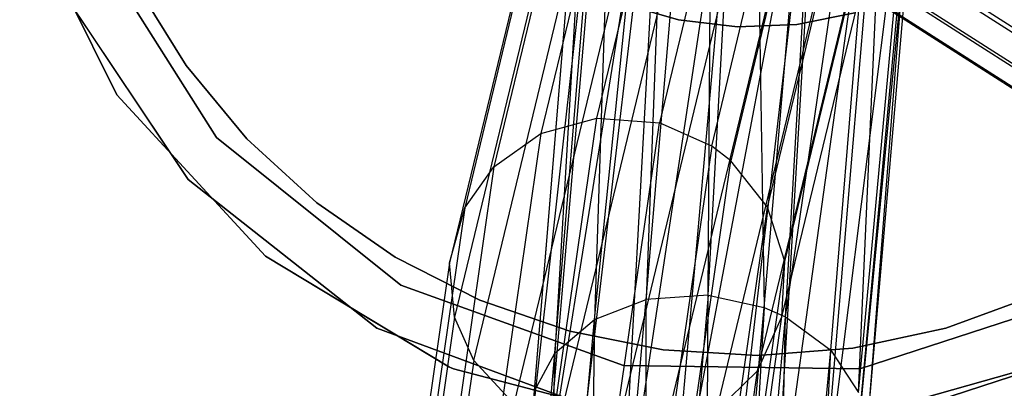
# Model space of a CAD drawing. Extents: x -28.1 to 0, y 0 to 28.1.
# Tile 100 of 215: x -14.544 to -13.913, y 13.606 to 13.843. Entities that reach past the tile are written whole.
import ezdxf

# ---------------------------------------------------------------- set-up
doc = ezdxf.new("R2010")
doc.units = 0
doc.header["$MEASUREMENT"] = 0
doc.layers.get('0').update_dxf_attribs({"color": 13, "linetype": 'CONTINUOUS'})

# ---------------------------------------------------------------- blocks, each defined once
blk = doc.blocks.new('ORTO_VIII_Z_ZAROWKA_OKAPO0')
at = {"color": 0}
for p, q in [((14.23616, 14.04128, 24.18297), (14.34381, 14.48715, 25.85548)), ((14.23616, 14.04128, 24.18297), (14.34381, 14.48715, 25.85548)), ((14.3839, 14.48385, 25.8534), (14.27629, 14.03816, 24.18158)), ((14.3839, 14.48385, 25.8534), (14.27629, 14.03816, 24.18158)), ((14.3079, 14.47709, 25.86018), (14.20028, 14.03133, 24.18814)), ((14.3079, 14.47709, 25.86018), (14.20028, 14.03133, 24.18814)), ((14.30978, 14.02323, 24.18423), (14.41727, 14.4685, 25.85439)), ((14.30978, 14.02323, 24.18423), (14.41727, 14.4685, 25.85439)), ((14.42946, 14.45887, 25.85563), (14.32203, 14.01385, 24.18641)), ((14.42946, 14.45887, 25.85563), (14.32203, 14.01385, 24.18641)), ((14.27771, 14.4554, 25.86699), (14.17019, 14.01002, 24.19648)), ((14.27771, 14.4554, 25.86699), (14.17019, 14.01002, 24.19648)), ((14.30763, 13.92766, 10.09926), (14.33526, 14.43394, 9.47235)), ((14.30763, 13.92766, 10.09926), (14.33526, 14.43394, 9.47235)), ((14.33526, 14.43394, 9.47235), (14.34335, 13.9198, 10.09567)), ((14.33526, 14.43394, 9.47235), (14.34335, 13.9198, 10.09567)), ((14.25886, 14.42854, 25.87414), (14.15148, 13.98369, 24.2057)), ((14.25886, 14.42854, 25.87414), (14.15148, 13.98369, 24.2057)), ((14.26773, 13.9249, 10.09451), (14.31076, 14.43097, 9.46806)), ((14.26773, 13.9249, 10.09451), (14.31076, 14.43097, 9.46806)), ((14.30763, 13.92766, 10.09926), (14.31076, 14.43097, 9.46806)), ((14.30763, 13.92766, 10.09926), (14.31076, 14.43097, 9.46806)), ((14.34335, 13.9198, 10.09567), (14.38639, 14.42607, 9.46928)), ((14.34335, 13.9198, 10.09567), (14.38639, 14.42607, 9.46928)), ((14.34558, 13.9841, 24.19421), (14.45283, 14.4284, 25.86061)), ((14.34558, 13.9841, 24.19421), (14.45283, 14.4284, 25.86061)), ((14.35719, 13.9137, 10.09195), (14.38639, 14.42607, 9.46928)), ((14.35719, 13.9137, 10.09195), (14.38639, 14.42607, 9.46928)), ((14.23457, 13.91195, 10.08245), (14.28629, 14.42296, 9.45946)), ((14.23457, 13.91195, 10.08245), (14.28629, 14.42296, 9.45946)), ((14.28629, 14.42296, 9.45946), (14.26773, 13.9249, 10.09451)), ((14.28629, 14.42296, 9.45946), (14.26773, 13.9249, 10.09451)), ((14.35719, 13.9137, 10.09195), (14.42796, 14.40114, 9.45094)), ((14.35719, 13.9137, 10.09195), (14.42796, 14.40114, 9.45094)), ((14.38611, 13.89232, 10.07762), (14.42796, 14.40114, 9.45094)), ((14.38611, 13.89232, 10.07762), (14.42796, 14.40114, 9.45094)), ((14.40391, 13.86511, 10.05811), (14.42796, 14.40114, 9.45094)), ((14.40391, 13.86511, 10.05811), (14.42796, 14.40114, 9.45094)), ((14.20932, 13.89041, 10.06439), (14.25069, 14.39564, 9.43355)), ((14.20932, 13.89041, 10.06439), (14.25069, 14.39564, 9.43355)), ((14.25069, 14.39564, 9.43355), (14.23457, 13.91195, 10.08245)), ((14.25069, 14.39564, 9.43355), (14.23457, 13.91195, 10.08245)), ((14.24889, 14.3924, 25.88268), (14.14169, 13.9483, 24.21719)), ((14.24889, 14.3924, 25.88268), (14.14169, 13.9483, 24.21719)), ((14.35673, 13.94927, 24.2043), (14.46378, 14.39277, 25.86757)), ((14.35673, 13.94927, 24.2043), (14.46378, 14.39277, 25.86757)), ((14.60061, 14.03324, 51.36925), (14.061, 14.37893, 56.16428)), ((14.60061, 14.03324, 51.36925), (14.061, 14.37893, 56.16428)), ((14.40391, 13.86511, 10.05811), (14.45044, 14.36487, 9.42154)), ((14.40391, 13.86511, 10.05811), (14.45044, 14.36487, 9.42154)), ((14.40911, 13.83555, 10.03597), (14.45044, 14.36487, 9.42154)), ((14.40911, 13.83555, 10.03597), (14.45044, 14.36487, 9.42154)), ((14.25193, 14.35695, 25.89016), (14.14494, 13.91362, 24.2277)), ((14.25193, 14.35695, 25.89016), (14.14494, 13.91362, 24.2277)), ((14.1936, 13.8358, 10.02181), (14.23661, 14.35823, 9.40057)), ((14.1936, 13.8358, 10.02181), (14.23661, 14.35823, 9.40057)), ((14.1962, 13.86624, 10.04514), (14.23661, 14.35823, 9.40057)), ((14.1962, 13.86624, 10.04514), (14.23661, 14.35823, 9.40057)), ((14.23661, 14.35823, 9.40057), (14.20932, 13.89041, 10.06439)), ((14.23661, 14.35823, 9.40057), (14.20932, 13.89041, 10.06439)), ((14.35487, 13.91367, 24.2154), (14.46172, 14.35639, 25.8756)), ((14.35487, 13.91367, 24.2154), (14.46172, 14.35639, 25.8756)), ((14.61189, 14.00407, 51.37209), (14.07219, 14.34982, 56.16804)), ((14.61189, 14.00407, 51.37209), (14.07219, 14.34982, 56.16804)), ((14.40055, 13.80498, 10.01216), (14.45272, 14.34554, 9.40518)), ((14.40055, 13.80498, 10.01216), (14.45272, 14.34554, 9.40518)), ((14.40911, 13.83555, 10.03597), (14.45272, 14.34554, 9.40518)), ((14.40911, 13.83555, 10.03597), (14.45272, 14.34554, 9.40518)), ((14.15725, 13.88581, 24.23556), (14.26408, 14.32849, 25.89548)), ((14.15725, 13.88581, 24.23556), (14.26408, 14.32849, 25.89548)), ((14.37987, 13.78037, 9.99207), (14.44869, 14.32557, 9.38781)), ((14.37987, 13.78037, 9.99207), (14.44869, 14.32557, 9.38781)), ((14.40055, 13.80498, 10.01216), (14.44869, 14.32557, 9.38781)), ((14.40055, 13.80498, 10.01216), (14.44869, 14.32557, 9.38781)), ((14.09664, 14.32043, 56.17349), (14.63649, 13.97459, 51.37626)), ((14.09664, 14.32043, 56.17349), (14.63649, 13.97459, 51.37626)), ((14.1936, 13.8358, 10.02181), (14.24729, 14.31932, 9.36806)), ((14.1936, 13.8358, 10.02181), (14.24729, 14.31932, 9.36806)), ((14.20362, 13.80767, 10.00108), (14.24729, 14.31932, 9.36806)), ((14.20362, 13.80767, 10.00108), (14.24729, 14.31932, 9.36806)), ((14.33915, 13.87908, 24.22699), (14.44582, 14.32109, 25.88438)), ((14.33915, 13.87908, 24.22699), (14.44582, 14.32109, 25.88438)), ((14.12392, 14.3039, 56.17824), (14.66388, 13.95799, 51.37994)), ((14.12392, 14.3039, 56.17824), (14.66388, 13.95799, 51.37994)), ((14.28958, 14.29982, 25.89991), (14.18293, 13.85784, 24.24269)), ((14.28958, 14.29982, 25.89991), (14.18293, 13.85784, 24.24269)), ((14.19139, 14.29913, 56.18703), (14.73155, 13.95309, 51.3869)), ((14.19139, 14.29913, 56.18703), (14.73155, 13.95309, 51.3869)), ((14.15989, 14.29588, 56.18338), (14.69997, 13.94989, 51.38397)), ((14.15989, 14.29588, 56.18338), (14.69997, 13.94989, 51.38397)), ((14.31285, 13.85344, 24.23644), (14.4194, 14.29496, 25.89189)), ((14.31285, 13.85344, 24.23644), (14.4194, 14.29496, 25.89189)), ((14.20362, 13.80767, 10.00108), (14.28027, 14.2878, 9.34347)), ((14.20362, 13.80767, 10.00108), (14.28027, 14.2878, 9.34347)), ((14.22116, 13.78639, 9.98608), (14.28027, 14.2878, 9.34347)), ((14.22116, 13.78639, 9.98608), (14.28027, 14.2878, 9.34347)), ((14.25181, 13.76676, 9.97318), (14.28027, 14.2878, 9.34347)), ((14.25181, 13.76676, 9.97318), (14.28027, 14.2878, 9.34347)), ((14.34972, 13.76338, 9.97714), (14.4231, 14.29224, 9.35749)), ((14.34972, 13.76338, 9.97714), (14.4231, 14.29224, 9.35749)), ((14.37987, 13.78037, 9.99207), (14.4231, 14.29224, 9.35749)), ((14.37987, 13.78037, 9.99207), (14.4231, 14.29224, 9.35749)), ((14.21096, 13.84224, 24.24586), (14.31751, 14.28379, 25.90144)), ((14.21096, 13.84224, 24.24586), (14.31751, 14.28379, 25.90144)), ((14.35392, 14.27616, 25.90055), (14.24744, 13.83487, 24.246)), ((14.35392, 14.27616, 25.90055), (14.24744, 13.83487, 24.246)), ((14.279, 13.83827, 24.2431), (14.38548, 14.27954, 25.8976)), ((14.279, 13.83827, 24.2431), (14.38548, 14.27954, 25.8976)), ((14.25181, 13.76676, 9.97318), (14.328, 14.27091, 9.33245)), ((14.25181, 13.76676, 9.97318), (14.328, 14.27091, 9.33245)), ((14.28234, 13.75762, 9.96827), (14.37955, 14.27251, 9.33751)), ((14.28234, 13.75762, 9.96827), (14.37955, 14.27251, 9.33751)), ((14.28234, 13.75762, 9.96827), (14.328, 14.27091, 9.33245)), ((14.28234, 13.75762, 9.96827), (14.328, 14.27091, 9.33245)), ((14.3195, 13.75639, 9.96981), (14.37955, 14.27251, 9.33751)), ((14.3195, 13.75639, 9.96981), (14.37955, 14.27251, 9.33751)), ((14.34972, 13.76338, 9.97714), (14.37955, 14.27251, 9.33751)), ((14.34972, 13.76338, 9.97714), (14.37955, 14.27251, 9.33751)), ((13.92838, 14.05615, 2.01962), (13.86611, 14.18225, 2.01962)), ((13.86611, 14.18225, 1.96056), (13.92838, 14.05615, 1.96056)), ((13.92838, 14.05615, 2.01962), (13.86611, 14.18225, 2.01962)), ((13.86611, 14.18225, 1.96056), (13.92838, 14.05615, 1.96056)), ((13.99224, 14.02888, 9.63773), (13.91121, 14.15705, 9.63773)), ((13.91121, 14.15705, 1.96056), (13.99224, 14.02888, 1.96056)), ((13.91121, 14.15705, 1.96056), (13.99224, 14.02888, 1.96056)), ((13.99224, 14.02888, 9.63773), (13.91121, 14.15705, 9.63773)), ((13.88874, 14.12993, 9.63773), (13.97422, 14.00187, 9.63773)), ((13.97422, 14.00187, 1.96056), (13.88874, 14.12993, 1.96056)), ((13.88874, 14.12993, 9.63773), (13.97422, 14.00187, 9.63773)), ((13.97422, 14.00187, 1.96056), (13.88874, 14.12993, 1.96056)), ((13.94073, 14.12688, 9.36214), (13.97285, 14.07503, 9.36214)), ((13.97285, 14.07503, 9.44088), (13.94073, 14.12688, 9.44088)), ((13.94073, 14.12688, 9.36214), (13.97285, 14.07503, 9.36214)), ((13.97285, 14.07503, 9.44088), (13.94073, 14.12688, 9.44088)), ((14.28855, 14.1043, 63.94211), (14.25204, 14.11487, 63.94211)), ((14.25204, 14.11487, 63.86337), (14.28855, 14.1043, 63.86337)), ((14.28855, 14.1043, 63.94211), (14.25204, 14.11487, 63.94211)), ((14.25204, 14.11487, 63.86337), (14.28855, 14.1043, 63.86337)), ((14.32629, 14.09973, 63.94211), (14.28855, 14.1043, 63.94211)), ((14.28855, 14.1043, 63.94211), (14.28855, 14.1043, 63.86337)), ((14.28855, 14.1043, 63.86337), (14.32629, 14.09973, 63.86337)), ((14.28855, 14.1043, 63.94211), (14.28855, 14.1043, 63.86337)), ((14.32629, 14.09973, 63.94211), (14.28855, 14.1043, 63.94211)), ((14.28855, 14.1043, 63.86337), (14.32629, 14.09973, 63.86337)), ((14.40152, 14.10887, 63.94211), (14.36428, 14.10126, 63.94211)), ((14.36428, 14.10126, 63.86337), (14.40152, 14.10887, 63.86337)), ((14.40152, 14.10887, 63.94211), (14.36428, 14.10126, 63.94211)), ((14.36428, 14.10126, 63.86337), (14.40152, 14.10887, 63.86337)), ((14.36428, 14.10126, 63.94211), (14.32629, 14.09973, 63.94211)), ((14.32629, 14.09973, 63.86337), (14.36428, 14.10126, 63.86337)), ((14.36428, 14.10126, 63.94211), (14.32629, 14.09973, 63.94211)), ((14.32629, 14.09973, 63.86337), (14.36428, 14.10126, 63.86337)), ((14.32629, 14.09973, 63.94211), (14.32629, 14.09973, 63.86337)), ((14.32629, 14.09973, 63.94211), (14.32629, 14.09973, 63.86337)), ((14.36428, 14.10126, 63.94211), (14.36428, 14.10126, 63.86337)), ((14.36428, 14.10126, 63.94211), (14.36428, 14.10126, 63.86337)), ((13.97285, 14.07503, 9.36214), (13.97285, 14.07503, 9.44088)), ((13.97285, 14.07503, 9.36214), (14.01174, 14.02805, 9.36214)), ((14.01174, 14.02805, 9.44088), (13.97285, 14.07503, 9.44088)), ((13.97285, 14.07503, 9.36214), (13.97285, 14.07503, 9.44088)), ((13.97285, 14.07503, 9.36214), (14.01174, 14.02805, 9.36214)), ((14.01174, 14.02805, 9.44088), (13.97285, 14.07503, 9.44088)), ((14.02366, 13.95271, 2.01962), (13.92838, 14.05615, 2.01962)), ((13.92838, 14.05615, 1.96056), (14.02366, 13.95271, 1.96056)), ((13.92838, 14.05615, 2.01962), (13.92838, 14.05615, 1.96056)), ((13.92838, 14.05615, 2.01962), (13.92838, 14.05615, 1.96056)), ((14.02366, 13.95271, 2.01962), (13.92838, 14.05615, 2.01962)), ((13.92838, 14.05615, 1.96056), (14.02366, 13.95271, 1.96056)), ((14.11595, 13.20756, 21.72887), (14.23616, 14.04128, 24.18297)), ((14.11595, 13.20756, 21.72887), (14.23616, 14.04128, 24.18297)), ((14.20028, 14.03133, 24.18814), (14.23616, 14.04128, 24.18297)), ((14.20028, 14.03133, 24.18814), (14.23616, 14.04128, 24.18297)), ((14.23616, 14.04128, 24.18297), (14.27629, 14.03816, 24.18158)), ((14.23616, 14.04128, 24.18297), (14.27629, 14.03816, 24.18158)), ((14.15612, 13.20472, 21.7283), (14.27629, 14.03816, 24.18158)), ((14.15612, 13.20472, 21.7283), (14.27629, 14.03816, 24.18158)), ((14.30978, 14.02323, 24.18423), (14.27629, 14.03816, 24.18158)), ((14.30978, 14.02323, 24.18423), (14.27629, 14.03816, 24.18158)), ((14.11049, 13.93396, 9.63773), (13.99224, 14.02888, 9.63773)), ((13.99224, 14.02888, 1.96056), (14.11049, 13.93396, 1.96056)), ((13.99224, 14.02888, 1.96056), (14.11049, 13.93396, 1.96056)), ((13.99224, 14.02888, 1.96056), (13.99224, 14.02888, 9.63773)), ((14.11049, 13.93396, 9.63773), (13.99224, 14.02888, 9.63773)), ((13.99224, 14.02888, 1.96056), (13.99224, 14.02888, 9.63773)), ((14.01174, 14.02805, 9.36214), (14.01174, 14.02805, 9.44088)), ((14.01174, 14.02805, 9.36214), (14.05665, 13.98679, 9.36214)), ((14.05665, 13.98679, 9.44088), (14.01174, 14.02805, 9.44088)), ((14.01174, 14.02805, 9.36214), (14.01174, 14.02805, 9.44088)), ((14.01174, 14.02805, 9.36214), (14.05665, 13.98679, 9.36214)), ((14.05665, 13.98679, 9.44088), (14.01174, 14.02805, 9.44088)), ((14.20028, 14.03133, 24.18814), (14.08006, 13.19753, 21.73379)), ((14.20028, 14.03133, 24.18814), (14.08006, 13.19753, 21.73379)), ((14.17019, 14.01002, 24.19648), (14.20028, 14.03133, 24.18814)), ((14.17019, 14.01002, 24.19648), (14.20028, 14.03133, 24.18814)), ((14.30978, 14.02323, 24.18423), (14.18967, 13.19019, 21.73211)), ((14.30978, 14.02323, 24.18423), (14.18967, 13.19019, 21.73211)), ((14.32203, 14.01385, 24.18641), (14.30978, 14.02323, 24.18423)), ((14.32203, 14.01385, 24.18641), (14.30978, 14.02323, 24.18423)), ((14.17019, 14.01002, 24.19648), (14.04999, 13.17634, 21.74243)), ((14.17019, 14.01002, 24.19648), (14.04999, 13.17634, 21.74243)), ((14.15148, 13.98369, 24.2057), (14.17019, 14.01002, 24.19648)), ((14.15148, 13.98369, 24.2057), (14.17019, 14.01002, 24.19648)), ((14.20195, 13.18101, 21.73486), (14.32203, 14.01385, 24.18641)), ((14.20195, 13.18101, 21.73486), (14.32203, 14.01385, 24.18641)), ((14.34558, 13.9841, 24.19421), (14.32203, 14.01385, 24.18641)), ((14.34558, 13.9841, 24.19421), (14.32203, 14.01385, 24.18641)), ((13.97422, 14.00187, 9.63773), (14.09509, 13.90649, 9.63773)), ((14.09509, 13.90649, 1.96056), (13.97422, 14.00187, 1.96056)), ((14.09509, 13.90649, 1.96056), (13.97422, 14.00187, 1.96056)), ((13.97422, 14.00187, 9.63773), (14.09509, 13.90649, 9.63773)), ((13.97422, 14.00187, 9.63773), (13.97422, 14.00187, 1.96056)), ((13.97422, 14.00187, 9.63773), (13.97422, 14.00187, 1.96056)), ((14.15148, 13.98369, 24.2057), (14.03132, 13.15025, 21.75234)), ((14.15148, 13.98369, 24.2057), (14.03132, 13.15025, 21.75234)), ((14.10677, 13.95204, 9.44088), (14.05665, 13.98679, 9.44088)), ((14.05665, 13.98679, 9.36214), (14.05665, 13.98679, 9.44088)), ((14.05665, 13.98679, 9.36214), (14.10677, 13.95204, 9.36214)), ((14.05665, 13.98679, 9.36214), (14.05665, 13.98679, 9.44088)), ((14.05665, 13.98679, 9.36214), (14.10677, 13.95204, 9.36214)), ((14.10677, 13.95204, 9.44088), (14.05665, 13.98679, 9.44088)), ((14.14169, 13.9483, 24.21719), (14.15148, 13.98369, 24.2057)), ((14.14169, 13.9483, 24.21719), (14.15148, 13.98369, 24.2057)), ((14.22558, 13.1518, 21.74422), (14.34558, 13.9841, 24.19421)), ((14.22558, 13.1518, 21.74422), (14.34558, 13.9841, 24.19421)), ((14.35673, 13.94927, 24.2043), (14.34558, 13.9841, 24.19421)), ((14.35673, 13.94927, 24.2043), (14.34558, 13.9841, 24.19421)), ((14.14169, 13.88137, 2.01962), (14.02366, 13.95271, 2.01962)), ((14.02366, 13.95271, 1.96056), (14.14124, 13.88156, 1.96056)), ((14.02366, 13.95271, 2.01962), (14.02366, 13.95271, 1.96056)), ((14.02366, 13.95271, 2.01962), (14.02366, 13.95271, 1.96056)), ((14.02366, 13.95271, 2.01962), (14.14124, 13.88156, 1.96056)), ((14.02366, 13.95271, 1.96056), (14.14124, 13.88156, 1.96056)), ((14.02366, 13.95271, 2.01962), (14.14124, 13.88156, 1.96056)), ((14.14169, 13.88137, 2.01962), (14.02366, 13.95271, 2.01962)), ((14.10677, 13.95204, 9.36214), (14.10677, 13.95204, 9.44088)), ((14.10677, 13.95204, 9.36214), (14.16115, 13.92443, 9.36214)), ((14.16115, 13.92443, 9.44088), (14.10677, 13.95204, 9.44088)), ((14.10677, 13.95204, 9.36214), (14.10677, 13.95204, 9.44088)), ((14.10677, 13.95204, 9.36214), (14.16115, 13.92443, 9.36214)), ((14.16115, 13.92443, 9.44088), (14.10677, 13.95204, 9.44088)), ((14.14169, 13.9483, 24.21719), (14.02159, 13.11527, 21.76502)), ((14.14169, 13.9483, 24.21719), (14.02159, 13.11527, 21.76502)), ((14.14494, 13.91362, 24.2277), (14.14169, 13.9483, 24.21719)), ((14.14494, 13.91362, 24.2277), (14.14169, 13.9483, 24.21719)), ((14.23681, 13.1175, 21.75585), (14.35673, 13.94927, 24.2043)), ((14.23681, 13.1175, 21.75585), (14.35673, 13.94927, 24.2043)), ((14.35487, 13.91367, 24.2154), (14.35673, 13.94927, 24.2043)), ((14.35487, 13.91367, 24.2154), (14.35673, 13.94927, 24.2043)), ((14.25316, 13.88259, 9.63773), (14.11049, 13.93396, 9.63773)), ((14.11049, 13.93396, 1.96056), (14.25316, 13.88259, 1.96056)), ((14.11049, 13.93396, 9.63773), (14.11049, 13.93396, 1.96056)), ((14.11049, 13.93396, 1.96056), (14.25316, 13.88259, 1.96056)), ((14.11049, 13.93396, 9.63773), (14.11049, 13.93396, 1.96056)), ((14.25316, 13.88259, 9.63773), (14.11049, 13.93396, 9.63773)), ((14.30763, 13.92766, 10.09926), (14.26773, 13.9249, 10.09451)), ((14.30763, 13.92766, 10.09926), (14.26773, 13.9249, 10.09451)), ((14.30763, 13.92766, 10.09926), (14.26827, 13.4857, 10.71714)), ((14.30763, 13.92766, 10.09926), (14.26827, 13.4857, 10.71714)), ((14.30395, 13.47751, 10.71386), (14.30763, 13.92766, 10.09926)), ((14.30395, 13.47751, 10.71386), (14.30763, 13.92766, 10.09926)), ((14.30763, 13.92766, 10.09926), (14.34335, 13.9198, 10.09567)), ((14.30763, 13.92766, 10.09926), (14.34335, 13.9198, 10.09567)), ((14.54891, 13.92741, 9.63773), (14.40478, 13.88033, 9.63773)), ((14.40478, 13.88033, 1.96056), (14.54891, 13.92741, 1.96056)), ((14.40478, 13.88033, 1.96056), (14.54891, 13.92741, 1.96056)), ((14.54891, 13.92741, 9.63773), (14.40478, 13.88033, 9.63773)), ((14.4599, 13.9065, 9.36214), (14.51719, 13.9274, 9.36214)), ((14.51719, 13.9274, 9.44088), (14.4599, 13.9065, 9.44088)), ((14.4599, 13.9065, 9.36214), (14.51719, 13.9274, 9.36214)), ((14.51719, 13.9274, 9.44088), (14.4599, 13.9065, 9.44088)), ((14.16115, 13.92443, 9.36214), (14.16115, 13.92443, 9.44088)), ((14.16115, 13.92443, 9.36214), (14.21879, 13.90449, 9.36214)), ((14.21879, 13.90449, 9.44088), (14.16115, 13.92443, 9.44088)), ((14.16115, 13.92443, 9.36214), (14.16115, 13.92443, 9.44088)), ((14.16115, 13.92443, 9.36214), (14.21879, 13.90449, 9.36214)), ((14.21879, 13.90449, 9.44088), (14.16115, 13.92443, 9.44088)), ((14.22834, 13.48282, 10.71276), (14.26773, 13.9249, 10.09451)), ((14.22834, 13.48282, 10.71276), (14.26773, 13.9249, 10.09451)), ((14.23457, 13.91195, 10.08245), (14.26773, 13.9249, 10.09451)), ((14.23457, 13.91195, 10.08245), (14.26773, 13.9249, 10.09451)), ((14.26827, 13.4857, 10.71714), (14.26773, 13.9249, 10.09451)), ((14.26827, 13.4857, 10.71714), (14.26773, 13.9249, 10.09451)), ((14.30395, 13.47751, 10.71386), (14.34335, 13.9198, 10.09567)), ((14.30395, 13.47751, 10.71386), (14.34335, 13.9198, 10.09567)), ((14.34335, 13.9198, 10.09567), (14.31775, 13.47114, 10.71046)), ((14.34335, 13.9198, 10.09567), (14.31775, 13.47114, 10.71046)), ((14.34335, 13.9198, 10.09567), (14.35719, 13.9137, 10.09195)), ((14.34335, 13.9198, 10.09567), (14.35719, 13.9137, 10.09195)), ((14.14494, 13.91362, 24.2277), (14.02491, 13.08108, 21.77693)), ((14.14494, 13.91362, 24.2277), (14.02491, 13.08108, 21.77693)), ((14.15725, 13.88581, 24.23556), (14.14494, 13.91362, 24.2277)), ((14.15725, 13.88581, 24.23556), (14.14494, 13.91362, 24.2277)), ((14.19508, 13.46929, 10.70168), (14.23457, 13.91195, 10.08245)), ((14.19508, 13.46929, 10.70168), (14.23457, 13.91195, 10.08245)), ((14.20932, 13.89041, 10.06439), (14.23457, 13.91195, 10.08245)), ((14.20932, 13.89041, 10.06439), (14.23457, 13.91195, 10.08245)), ((14.23457, 13.91195, 10.08245), (14.22834, 13.48282, 10.71276)), ((14.23457, 13.91195, 10.08245), (14.22834, 13.48282, 10.71276)), ((14.23502, 13.08236, 21.76829), (14.35487, 13.91367, 24.2154)), ((14.23502, 13.08236, 21.76829), (14.35487, 13.91367, 24.2154)), ((14.31775, 13.47114, 10.71046), (14.35719, 13.9137, 10.09195)), ((14.31775, 13.47114, 10.71046), (14.35719, 13.9137, 10.09195)), ((14.33915, 13.87908, 24.22699), (14.35487, 13.91367, 24.2154)), ((14.33915, 13.87908, 24.22699), (14.35487, 13.91367, 24.2154)), ((14.34653, 13.44883, 10.69733), (14.35719, 13.9137, 10.09195)), ((14.34653, 13.44883, 10.69733), (14.35719, 13.9137, 10.09195)), ((14.35719, 13.9137, 10.09195), (14.38611, 13.89232, 10.07762)), ((14.35719, 13.9137, 10.09195), (14.38611, 13.89232, 10.07762)), ((14.09509, 13.90649, 9.63773), (14.23952, 13.85313, 9.63773)), ((14.23952, 13.85313, 1.96056), (14.09509, 13.90649, 1.96056)), ((14.09509, 13.90649, 9.63773), (14.09509, 13.90649, 1.96056)), ((14.09509, 13.90649, 9.63773), (14.23952, 13.85313, 9.63773)), ((14.09509, 13.90649, 9.63773), (14.09509, 13.90649, 1.96056)), ((14.23952, 13.85313, 1.96056), (14.09509, 13.90649, 1.96056)), ((14.21879, 13.90449, 9.36214), (14.21879, 13.90449, 9.44088)), ((14.21879, 13.90449, 9.36214), (14.2786, 13.89258, 9.36214)), ((14.2786, 13.89258, 9.44088), (14.21879, 13.90449, 9.44088)), ((14.21879, 13.90449, 9.36214), (14.21879, 13.90449, 9.44088)), ((14.21879, 13.90449, 9.36214), (14.2786, 13.89258, 9.36214)), ((14.2786, 13.89258, 9.44088), (14.21879, 13.90449, 9.44088)), ((14.40029, 13.89359, 9.36214), (14.4599, 13.9065, 9.36214)), ((14.4599, 13.9065, 9.44088), (14.40029, 13.89359, 9.44088)), ((14.40029, 13.89359, 9.36214), (14.4599, 13.9065, 9.36214)), ((14.4599, 13.9065, 9.44088), (14.40029, 13.89359, 9.44088)), ((14.4599, 13.9065, 9.36214), (14.4599, 13.9065, 9.44088)), ((14.4599, 13.9065, 9.36214), (14.4599, 13.9065, 9.44088)), ((14.16966, 13.4468, 10.6851), (14.20932, 13.89041, 10.06439)), ((14.16966, 13.4468, 10.6851), (14.20932, 13.89041, 10.06439)), ((14.20932, 13.89041, 10.06439), (14.19508, 13.46929, 10.70168)), ((14.20932, 13.89041, 10.06439), (14.19508, 13.46929, 10.70168)), ((14.1962, 13.86624, 10.04514), (14.20932, 13.89041, 10.06439)), ((14.1962, 13.86624, 10.04514), (14.20932, 13.89041, 10.06439)), ((14.2786, 13.89258, 9.36214), (14.2786, 13.89258, 9.44088)), ((14.2786, 13.89258, 9.36214), (14.33948, 13.88892, 9.36214)), ((14.33948, 13.88892, 9.44088), (14.2786, 13.89258, 9.44088)), ((14.2786, 13.89258, 9.36214), (14.2786, 13.89258, 9.44088)), ((14.2786, 13.89258, 9.36214), (14.33948, 13.88892, 9.36214)), ((14.33948, 13.88892, 9.44088), (14.2786, 13.89258, 9.44088)), ((14.33948, 13.88892, 9.36214), (14.40029, 13.89359, 9.36214)), ((14.40029, 13.89359, 9.44088), (14.33948, 13.88892, 9.44088)), ((14.33948, 13.88892, 9.36214), (14.40029, 13.89359, 9.36214)), ((14.40029, 13.89359, 9.44088), (14.33948, 13.88892, 9.44088)), ((14.33948, 13.88892, 9.36214), (14.33948, 13.88892, 9.44088)), ((14.33948, 13.88892, 9.36214), (14.33948, 13.88892, 9.44088)), ((14.34653, 13.44883, 10.69733), (14.38611, 13.89232, 10.07762)), ((14.34653, 13.44883, 10.69733), (14.38611, 13.89232, 10.07762)), ((14.36413, 13.42043, 10.67945), (14.38611, 13.89232, 10.07762)), ((14.36413, 13.42043, 10.67945), (14.38611, 13.89232, 10.07762)), ((14.38611, 13.89232, 10.07762), (14.40391, 13.86511, 10.05811)), ((14.38611, 13.89232, 10.07762), (14.40391, 13.86511, 10.05811)), ((14.39337, 13.84701, 9.63773), (14.54158, 13.88874, 9.63773)), ((14.54158, 13.88874, 1.96056), (14.39337, 13.84701, 1.96056)), ((14.39337, 13.84701, 9.63773), (14.54158, 13.88874, 9.63773)), ((14.54158, 13.88874, 1.96056), (14.39337, 13.84701, 1.96056)), ((14.40029, 13.89359, 9.36214), (14.40029, 13.89359, 9.44088)), ((14.40029, 13.89359, 9.36214), (14.40029, 13.89359, 9.44088)), ((14.55454, 13.89274, 2.01962), (14.42087, 13.84905, 2.01962)), ((14.42087, 13.84905, 1.96056), (14.55454, 13.89274, 1.96056)), ((14.55454, 13.89274, 2.01962), (14.42087, 13.84905, 2.01962)), ((14.42087, 13.84905, 1.96056), (14.55454, 13.89274, 1.96056)), ((14.15725, 13.88581, 24.23556), (14.0373, 13.05371, 21.78607)), ((14.15725, 13.88581, 24.23556), (14.0373, 13.05371, 21.78607)), ((14.15725, 13.88581, 24.23556), (14.18293, 13.85784, 24.24269)), ((14.15725, 13.88581, 24.23556), (14.18293, 13.85784, 24.24269)), ((14.40478, 13.88033, 9.63773), (14.25316, 13.88259, 9.63773)), ((14.25316, 13.88259, 1.96056), (14.40478, 13.88033, 1.96056)), ((14.25316, 13.88259, 1.96056), (14.40478, 13.88033, 1.96056)), ((14.25316, 13.88259, 1.96056), (14.25316, 13.88259, 9.63773)), ((14.40478, 13.88033, 9.63773), (14.25316, 13.88259, 9.63773)), ((14.25316, 13.88259, 1.96056), (14.25316, 13.88259, 9.63773)), ((14.14124, 13.88156, 1.96056), (14.14422, 13.8803, 1.96056)), ((14.14169, 13.88137, 2.01962), (14.14124, 13.88156, 1.96056)), ((14.14169, 13.88137, 2.01962), (14.14124, 13.88156, 1.96056)), ((14.14124, 13.88156, 1.96056), (14.14422, 13.8803, 1.96056)), ((14.14422, 13.8803, 2.01962), (14.14169, 13.88137, 2.01962)), ((14.14422, 13.8803, 2.01962), (14.14169, 13.88137, 2.01962)), ((14.2803, 13.84478, 2.01962), (14.14422, 13.8803, 2.01962)), ((14.14422, 13.8803, 1.96056), (14.2803, 13.84478, 1.96056)), ((14.14422, 13.8803, 2.01962), (14.14422, 13.8803, 1.96056)), ((14.14422, 13.8803, 2.01962), (14.14422, 13.8803, 1.96056)), ((14.2803, 13.84478, 2.01962), (14.14422, 13.8803, 2.01962)), ((14.14422, 13.8803, 1.96056), (14.2803, 13.84478, 1.96056)), ((14.21937, 13.04815, 21.78094), (14.33915, 13.87908, 24.22699)), ((14.21937, 13.04815, 21.78094), (14.33915, 13.87908, 24.22699)), ((14.31285, 13.85344, 24.23644), (14.33915, 13.87908, 24.22699)), ((14.31285, 13.85344, 24.23644), (14.33915, 13.87908, 24.22699)), ((14.40478, 13.88033, 1.96056), (14.40478, 13.88033, 9.63773)), ((14.40478, 13.88033, 1.96056), (14.40478, 13.88033, 9.63773))]:
    blk.add_line(p, q, dxfattribs=at)

msp = doc.modelspace()

# ---------------------------------------------------------------- block references
at = {"color": 0}
msp.add_blockref('ORTO_VIII_Z_ZAROWKA_OKAPO0', (-28.41, -0.26151, -0.64167), dxfattribs=at)

doc.saveas('drawing.dxf')
